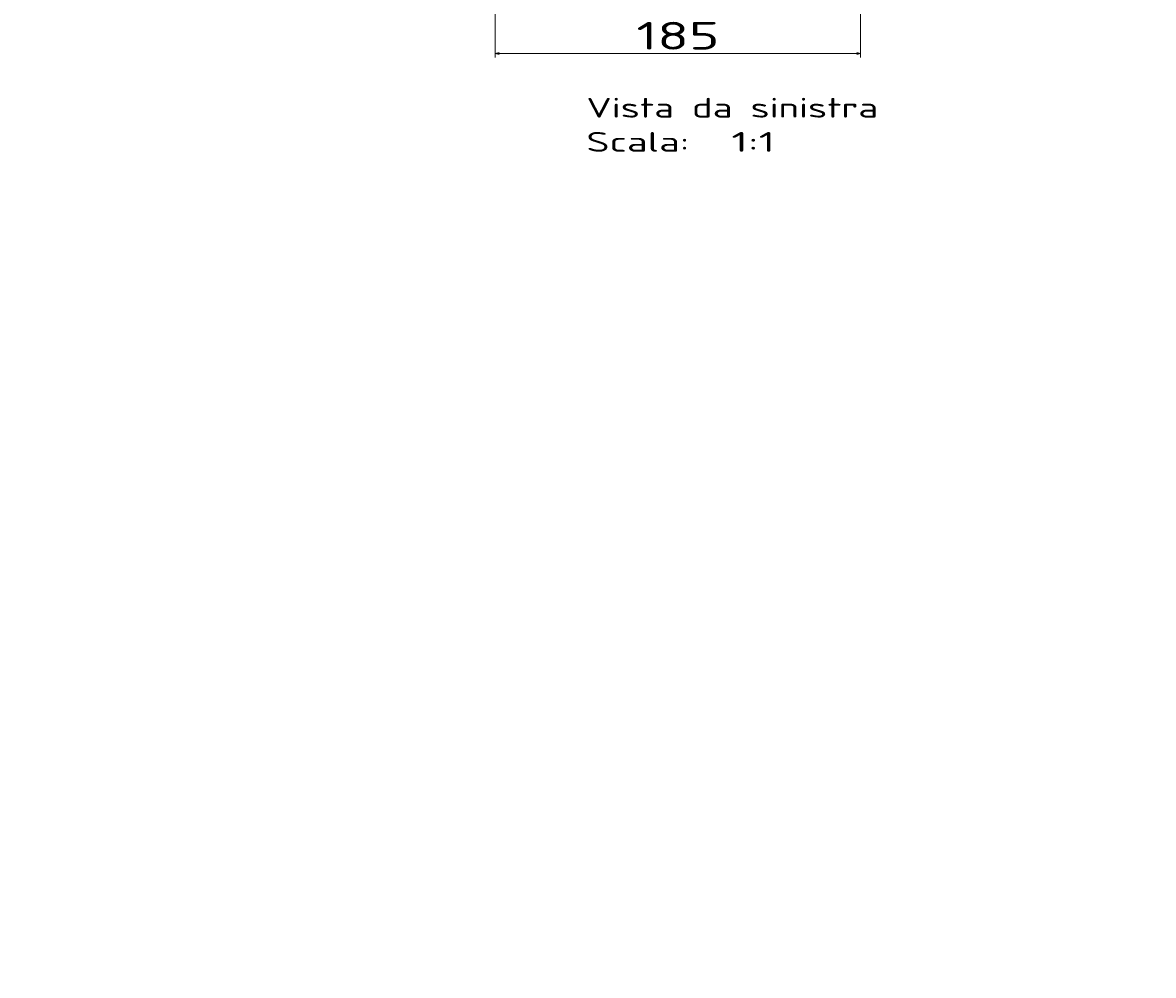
# Model space of a CAD drawing. Extents: x 20 to 1200, y 23 to 1236.
# Tile 3 of 8: x 629 to 1200, y 99 to 580. Entities that reach past the tile are written whole.
import ezdxf
from ezdxf.enums import TextEntityAlignment as Align

# ---------------------------------------------------------------- set-up
doc = ezdxf.new("R2010")
doc.units = 0
doc.layers.get('0').update_dxf_attribs({"lineweight": 13})
doc.styles.get("Standard").update_dxf_attribs({"font": 'isocp.shx'})
doc.dimstyles.get("Standard").update_dxf_attribs({"dimtxt": 2.5, "dimasz": 2.5, "dimexe": 1.25, "dimexo": 0.625, "dimtad": 1, "dimcen": 2.5, "dimadec": 0, "dimazin": 0, "dimtfac": 1, "dimtmove": 0, "dimatfit": 0, "dimfxl": 0, "dimarcsym": 0})

# ---------------------------------------------------------------- blocks, each defined once
blk = doc.blocks.new('*D')
at = {"color": 7, "lineweight": 13}
for p, q in [((146.76, 991.48), (146.76, 1097.73)), ((616.76, 991.48), (616.76, 1097.73)), ((146.76, 1095.73), (616.76, 1095.73)), ((867.41, 991.48), (867.41, 1085.7)), ((867.41, 1083.7), (1087.41, 1083.7)), ((1087.41, 991.48), (1087.41, 1085.7)), ((265.07, 997.48), (34.6, 997.48)), ((36.6, 592.48), (36.6, 997.48)), ((1061.7, 997.48), (1199.65, 997.48)), ((1197.65, 962.48), (1197.65, 997.48)), ((1061.33, 962.48), (1199.65, 962.48)), ((266.23, 592.48), (34.6, 592.48)), ((173.9, 590.48), (173.9, 558.58)), ((589.61, 590.48), (589.61, 558.58)), ((867.41, 590.48), (867.41, 562.69)), ((1052.04, 590.48), (1052.04, 562.69)), ((173.9, 560.58), (589.61, 560.58)), ((867.41, 564.69), (1052.04, 564.69)), ((156.76, 306.5), (156.76, 386.05)), ((156.76, 384.05), (606.76, 384.05)), ((606.76, 306.5), (606.76, 386.05)), ((156.76, 306.5), (156.76, 354.27)), ((156.76, 352.27), (381.76, 352.27)), ((381.76, 283), (381.76, 354.27)), ((163.44, 310.5), (45.61, 310.5)), ((47.61, 98.5), (47.61, 310.5)), ((163.44, 310.5), (105.7, 310.5)), ((107.7, 220.5), (107.7, 310.5)), ((319.25, 220.5), (105.7, 220.5)), ((265.07, 98.5), (45.61, 98.5))]:
    blk.add_line(p, q, dxfattribs=at)
for points in [[(148.69, 1096.25), (146.76, 1095.73), (148.69, 1095.21)], [(614.82, 1095.21), (616.76, 1095.73), (614.82, 1096.25)], [(869.34, 1084.22), (867.41, 1083.7), (869.34, 1083.18)], [(1085.48, 1083.18), (1087.41, 1083.7), (1085.48, 1084.22)], [(37.11, 995.55), (36.6, 997.48), (36.08, 995.55)], [(1198.16, 995.55), (1197.65, 997.48), (1197.13, 995.55)], [(1197.13, 964.41), (1197.65, 962.48), (1198.16, 964.41)], [(36.08, 594.41), (36.6, 592.48), (37.11, 594.41)], [(175.83, 561.09), (173.9, 560.58), (175.83, 560.06)], [(587.68, 560.06), (589.61, 560.58), (587.68, 561.09)], [(869.34, 565.21), (867.41, 564.69), (869.34, 564.17)], [(1050.1, 564.17), (1052.04, 564.69), (1050.1, 565.21)], [(158.69, 384.57), (156.76, 384.05), (158.69, 383.53)], [(604.82, 383.53), (606.76, 384.05), (604.82, 384.57)], [(158.69, 352.79), (156.76, 352.27), (158.69, 351.75)], [(379.82, 351.75), (381.76, 352.27), (379.82, 352.79)], [(48.12, 308.57), (47.61, 310.5), (47.09, 308.57)], [(108.22, 308.57), (107.7, 310.5), (107.18, 308.57)], [(107.18, 222.43), (107.7, 220.5), (108.22, 222.43)], [(47.09, 100.43), (47.61, 98.5), (48.12, 100.43)]]:
    blk.add_lwpolyline(points, dxfattribs=at)
for s, p, p2 in [('470', (360.74, 1097.73), (402.77, 1097.73)), ('220', (956.4, 1085.7), (998.43, 1085.7)), ('185', (938.71, 566.69), (980.74, 566.69)), ('416', (360.74, 562.58), (402.77, 562.58)), ('450', (360.74, 386.05), (402.77, 386.05)), ('225', (248.24, 354.27), (290.27, 354.27))]:
    blk.add_text(s, height=14, dxfattribs=at).set_placement(p, p2, align=Align.FIT)
for s, p, p2 in [('35', (1195.65, 966.43), (1195.65, 993.52)), ('405', (34.6, 773.96), (34.6, 815.99)), ('90', (105.7, 251.96), (105.7, 279.05)), ('212', (45.61, 183.49), (45.61, 225.52))]:
    blk.add_text(s, height=14, rotation=90, dxfattribs=at).set_placement(p, p2, align=Align.FIT)
blk = doc.blocks.new('BLOCK14')
at = {"color": 7, "lineweight": 13}
for s, p, p2 in [('Vista da sinistra', (46.05, -430.19), (193.51, -430.19)), ('Scala:', (46.05, -447.46), (98.09, -447.46)), ('  1:1', (98.09, -447.46), (141.46, -447.46))]:
    blk.add_text(s, height=10, dxfattribs=at).set_placement(p, p2, align=Align.FIT)

msp = doc.modelspace()

# ---------------------------------------------------------------- block references
at = {"lineweight": 0}
msp.add_blockref('BLOCK14', (867.412, 962.478), dxfattribs=at)

# ---------------------------------------------------------------- dimensions: what is measured, and where the dimension line sits
at = {"color": 0, "lineweight": 0}
for base, p1, p2, angle, middle, dimtype in [((616.756, 1095.729), (146.756, 989.478), (616.756, 989.478), 0, (381.756, 1095.729), 161), ((36.595, 997.478), (268.231, 592.478), (267.07, 997.478), 89.99952, (36.595, 794.978), 160), ((589.61, 560.577), (173.902, 592.478), (589.61, 592.478), 359.99809, (381.756, 560.577), 160), ((107.698, 220.502), (165.441, 310.502), (321.255, 220.502), 269.99857, (107.698, 265.502), 160), ((156.756, 352.27), (381.756, 281.003), (156.756, 304.502), 179.99905, (269.256, 352.27), 160), ((156.756, 384.048), (606.756, 304.502), (156.756, 304.502), 180, (381.756, 384.048), 161), ((47.607, 310.502), (267.07, 98.502), (165.441, 310.502), 89.99952, (47.607, 204.502), 160), ((1087.412, 1083.697), (867.412, 989.478), (1087.412, 989.478), 0, (977.412, 1083.697), 161), ((1052.035, 564.69), (867.412, 592.478), (1052.035, 592.478), 359.99809, (959.724, 564.69), 160), ((1197.646, 962.478), (1059.699, 997.478), (1059.33, 962.478), 269.99857, (1197.646, 979.978), 160)]:
    dim = msp.add_linear_dim(base=base, p1=p1, p2=p2, angle=angle, dimstyle='Standard', dxfattribs=at)
    dim.commit()
    dim.dimension.update_dxf_attribs({"geometry": '*D', "text_midpoint": middle, "dimtype": dimtype})

doc.saveas('drawing.dxf')
